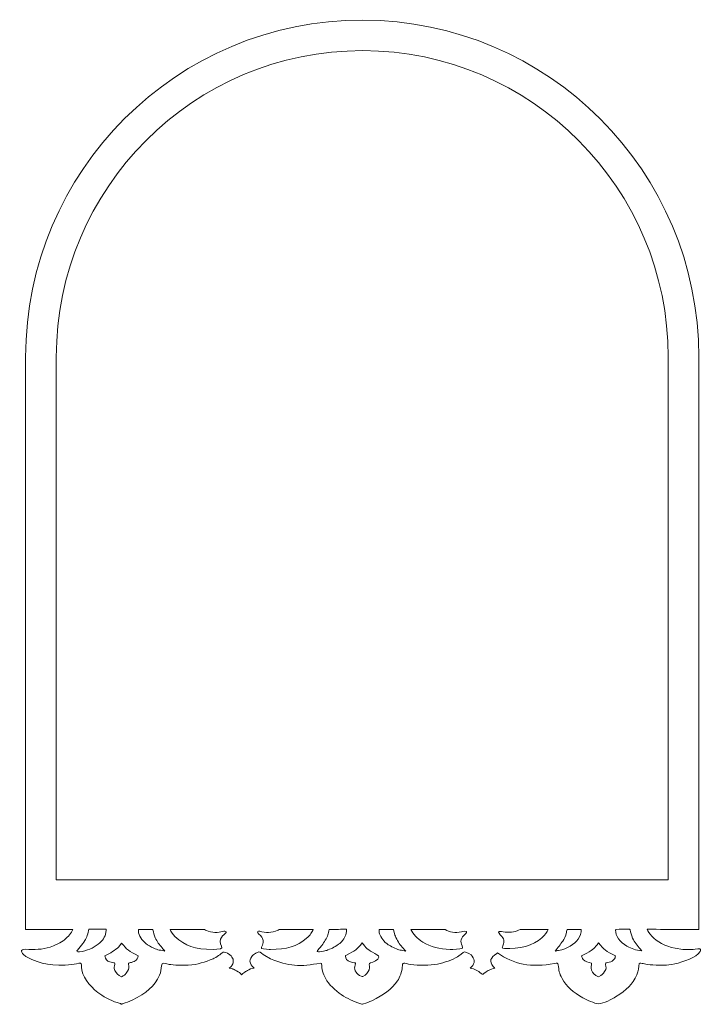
# Model space of a CAD drawing. Header units: centimetres. Extents: x -179 to 199, y -139 to 174.
# Tile 55 of 76: x 8.84 to 16.43, y 104.55 to 115.52. Entities that reach past the tile are written whole.
import ezdxf

# ---------------------------------------------------------------- set-up
doc = ezdxf.new("R2010")
doc.units = ezdxf.units.CM
doc.header["$MEASUREMENT"] = 0
doc.layers.add('Layer 1', color=7, linetype='Continuous')

msp = doc.modelspace()

# ---------------------------------------------------------------- linework, layer by layer
at = {"layer": 'Layer 1', "lineweight": 5}
for points, knots in [([(15.82725, 105.38087), (15.83781, 105.35717), (15.85301, 105.33528), (15.87851, 105.30617), (15.87851, 105.30617), (15.9344, 105.24204), (16.02816, 105.19258), (16.13918, 105.16914), (16.13918, 105.16914), (16.13918, 105.16914), (16.22546, 105.15704), (16.22546, 105.15704), (16.22546, 105.15704), (16.31742, 105.15523), (16.29887, 105.15189), (16.39211, 105.16399), (16.39211, 105.16399), (16.43049, 105.16785), (16.42688, 105.14776), (16.41607, 105.13179), (16.41607, 105.13179), (16.3746, 105.06895), (16.23422, 105.01666), (16.13608, 104.99605), (16.13608, 104.99605), (16.03589, 104.97467), (15.99287, 104.97905), (15.89165, 104.98446), (15.89165, 104.98446), (15.83936, 104.98704), (15.83266, 104.98498), (15.78218, 104.99837), (15.78218, 104.99837), (15.77239, 105.00095), (15.74303, 105.01177), (15.73813, 105.00069), (15.73813, 105.00069), (15.7335, 104.9569), (15.72963, 104.91749), (15.71315, 104.87371), (15.71315, 104.87371), (15.66009, 104.76321), (15.60754, 104.7086), (15.47592, 104.62772), (15.47592, 104.62772), (15.43986, 104.60583), (15.33941, 104.55225), (15.28712, 104.552), (15.28712, 104.552), (15.24359, 104.55148), (15.14417, 104.59759), (15.11249, 104.61639), (15.11249, 104.61639), (15.00353, 104.68053), (14.93064, 104.74312), (14.88067, 104.83146), (14.88067, 104.83146), (14.84513, 104.89405), (14.84461, 104.92239), (14.83611, 104.98601), (14.83611, 104.98601), (14.83328, 105.00687), (14.82606, 105.0061), (14.79644, 105.00043), (14.79644, 105.00043), (14.53681, 104.94969), (14.33745, 104.99193), (14.16024, 105.11789), (14.16024, 105.11789), (14.16024, 105.11789), (14.15096, 105.1117), (14.15096, 105.1117), (14.15096, 105.1117), (14.08168, 105.06431), (14.06313, 105.02696), (14.11336, 104.96772), (14.11336, 104.96772), (14.1319, 104.94557), (14.1386, 104.95252), (14.11748, 104.94608), (14.11748, 104.94608), (14.06803, 104.9314), (14.0433, 104.91517), (14.00878, 104.89019), (14.00878, 104.89019), (13.98972, 104.87654), (13.99797, 104.87474), (13.97736, 104.89019), (13.97736, 104.89019), (13.94181, 104.91646), (13.90833, 104.93758), (13.85553, 104.94917), (13.85553, 104.94917), (13.87716, 104.96772), (13.897, 104.98936), (13.89854, 105.01254), (13.89854, 105.01254), (13.9006, 105.04396), (13.89468, 105.05272), (13.87845, 105.08079), (13.87845, 105.08079), (13.86944, 105.09625), (13.81921, 105.12793), (13.79113, 105.12845), (13.79113, 105.12845), (13.78598, 105.12742), (13.72288, 105.08131), (13.71283, 105.07461), (13.71283, 105.07461), (13.659, 105.0401), (13.56524, 105.00867), (13.49183, 104.99373), (13.49183, 104.99373), (13.40915, 104.97699), (13.28011, 104.97648), (13.19614, 104.98884), (13.19614, 104.98884), (13.11191, 105.00198), (13.10238, 105.02439), (13.09852, 104.95613), (13.09852, 104.95613), (13.09594, 104.91595), (13.07302, 104.84434), (13.04623, 104.80777), (13.04623, 104.80777), (12.97231, 104.70783), (12.89735, 104.65297), (12.75981, 104.58522), (12.75981, 104.58522), (12.72942, 104.57028), (12.70237, 104.56281), (12.66811, 104.55174), (12.66811, 104.55174), (12.64648, 104.54504), (12.65858, 104.54504), (12.63643, 104.55174), (12.63643, 104.55174), (12.54963, 104.57956), (12.48704, 104.60918), (12.42007, 104.65322), (12.42007, 104.65322), (12.35593, 104.69546), (12.27583, 104.77299), (12.2475, 104.8276), (12.2475, 104.8276), (12.21221, 104.89534), (12.20242, 104.92986), (12.20062, 105.00043), (12.20062, 105.00043), (12.20062, 105.00043), (12.18903, 105.00533), (12.18903, 105.00533), (12.18903, 105.00533), (11.96906, 104.95793), (11.82456, 104.97364), (11.63189, 105.05169), (11.63189, 105.05169), (11.63189, 105.05169), (11.56776, 105.08723), (11.56776, 105.08723), (11.56776, 105.08723), (11.5402, 105.10501), (11.5165, 105.13386), (11.50259, 105.12819), (11.50259, 105.12819), (11.44721, 105.10578), (11.47426, 105.12072), (11.43253, 105.08904), (11.43253, 105.08904), (11.41965, 105.07925), (11.39879, 105.03933), (11.40188, 105.02645), (11.40188, 105.02645), (11.41141, 104.98755), (11.41321, 104.98111), (11.45056, 104.94917), (11.45056, 104.94917), (11.45056, 104.94917), (11.40806, 104.93913), (11.40806, 104.93913), (11.40806, 104.93913), (11.35217, 104.90848), (11.34959, 104.9144), (11.30993, 104.87448), (11.30993, 104.87448), (11.29396, 104.89328), (11.28417, 104.90358), (11.253, 104.91981), (11.253, 104.91981), (11.19711, 104.94351), (11.23549, 104.93372), (11.17213, 104.94917), (11.17213, 104.94917), (11.20252, 104.97519), (11.19222, 104.96463), (11.21334, 104.99605), (11.21334, 104.99605), (11.21978, 105.00584), (11.21617, 105.04911), (11.20922, 105.0589), (11.20922, 105.0589), (11.18114, 105.09882), (11.20922, 105.0759), (11.1577, 105.1117), (11.1577, 105.1117), (11.1577, 105.1117), (11.11366, 105.13386), (11.1049, 105.12716), (11.1049, 105.12716), (11.07347, 105.10372), (11.02943, 105.07075), (10.99079, 105.05169), (10.99079, 105.05169), (10.90296, 105.0164), (10.82157, 104.98781), (10.7157, 104.98189), (10.7157, 104.98189), (10.66986, 104.97905), (10.54236, 104.98189), (10.50295, 104.98961), (10.50295, 104.98961), (10.44396, 105.00146), (10.4213, 105.02078), (10.41743, 104.97287), (10.41743, 104.97287), (10.41434, 104.93681), (10.41074, 104.90307), (10.39451, 104.8683), (10.39451, 104.8683), (10.33887, 104.74904), (10.24692, 104.66765), (10.09109, 104.5914), (10.09109, 104.5914), (10.05013, 104.57131), (10.02541, 104.56513), (9.98033, 104.54994), (9.98033, 104.54994), (9.97518, 104.54813), (9.97389, 104.5453), (9.96874, 104.54787), (9.96874, 104.54787), (9.95689, 104.55431), (9.93757, 104.55895), (9.92341, 104.56333), (9.92341, 104.56333), (9.84639, 104.58831), (9.7632, 104.63597), (9.70705, 104.67769), (9.70705, 104.67769), (9.61174, 104.74827), (9.52906, 104.86701), (9.5252, 104.95948), (9.5252, 104.95948), (9.52494, 104.96798), (9.52881, 105.00172), (9.51284, 105.00404), (9.51284, 105.00404), (9.49764, 105.0061), (9.44638, 104.98936), (9.41959, 104.98704), (9.41959, 104.98704), (9.20246, 104.96875), (9.07985, 104.98678), (8.9114, 105.07564), (8.9114, 105.07564), (8.90857, 105.07693), (8.90599, 105.07848), (8.90367, 105.07976), (8.90367, 105.07976), (8.84263, 105.12767), (8.83722, 105.15626), (8.90367, 105.15987), (8.90367, 105.15987), (9.00078, 105.1524), (9.08707, 105.15446), (9.17567, 105.18305), (9.17567, 105.18305), (9.21946, 105.19722), (9.30523, 105.23688), (9.33356, 105.26084), (9.33356, 105.26084), (9.38379, 105.30385), (9.41187, 105.33682), (9.43041, 105.3801), (9.43041, 105.3801), (9.43041, 105.3801), (8.90367, 105.3801), (8.90367, 105.3801), (8.90367, 105.3801), (8.90367, 105.3801), (8.90367, 111.75813), (8.90367, 111.75813), (8.90367, 111.75813), (8.90367, 113.83392), (10.59207, 115.51742), (12.66039, 115.51356), (12.66039, 115.51356), (14.72252, 115.50944), (16.40293, 113.82954), (16.40293, 111.75813), (16.40293, 111.75813), (16.40293, 111.75813), (16.40293, 105.3801), (16.40293, 105.3801), (16.40293, 105.3801), (16.40293, 105.3801), (16.22804, 105.3801), (16.22804, 105.3801), (16.22804, 105.3801), (16.09487, 105.3801), (15.96093, 105.38061), (15.82725, 105.38087)], [0, 0, 0, 0, 0.01265823, 0.01265823, 0.01265823, 0.01265823, 0.02531646, 0.02531646, 0.02531646, 0.02531646, 0.03797468, 0.03797468, 0.03797468, 0.03797468, 0.05063291, 0.05063291, 0.05063291, 0.05063291, 0.06329114, 0.06329114, 0.06329114, 0.06329114, 0.07594937, 0.07594937, 0.07594937, 0.07594937, 0.08860759, 0.08860759, 0.08860759, 0.08860759, 0.10126582, 0.10126582, 0.10126582, 0.10126582, 0.11392405, 0.11392405, 0.11392405, 0.11392405, 0.12658228, 0.12658228, 0.12658228, 0.12658228, 0.13924051, 0.13924051, 0.13924051, 0.13924051, 0.15189873, 0.15189873, 0.15189873, 0.15189873, 0.16455696, 0.16455696, 0.16455696, 0.16455696, 0.17721519, 0.17721519, 0.17721519, 0.17721519, 0.18987342, 0.18987342, 0.18987342, 0.18987342, 0.20253165, 0.20253165, 0.20253165, 0.20253165, 0.21518987, 0.21518987, 0.21518987, 0.21518987, 0.2278481, 0.2278481, 0.2278481, 0.2278481, 0.24050633, 0.24050633, 0.24050633, 0.24050633, 0.25316456, 0.25316456, 0.25316456, 0.25316456, 0.26582278, 0.26582278, 0.26582278, 0.26582278, 0.27848101, 0.27848101, 0.27848101, 0.27848101, 0.29113924, 0.29113924, 0.29113924, 0.29113924, 0.30379747, 0.30379747, 0.30379747, 0.30379747, 0.3164557, 0.3164557, 0.3164557, 0.3164557, 0.32911392, 0.32911392, 0.32911392, 0.32911392, 0.34177215, 0.34177215, 0.34177215, 0.34177215, 0.35443038, 0.35443038, 0.35443038, 0.35443038, 0.36708861, 0.36708861, 0.36708861, 0.36708861, 0.37974684, 0.37974684, 0.37974684, 0.37974684, 0.39240506, 0.39240506, 0.39240506, 0.39240506, 0.40506329, 0.40506329, 0.40506329, 0.40506329, 0.41772152, 0.41772152, 0.41772152, 0.41772152, 0.43037975, 0.43037975, 0.43037975, 0.43037975, 0.44303797, 0.44303797, 0.44303797, 0.44303797, 0.4556962, 0.4556962, 0.4556962, 0.4556962, 0.46835443, 0.46835443, 0.46835443, 0.46835443, 0.48101266, 0.48101266, 0.48101266, 0.48101266, 0.49367089, 0.49367089, 0.49367089, 0.49367089, 0.50632911, 0.50632911, 0.50632911, 0.50632911, 0.51898734, 0.51898734, 0.51898734, 0.51898734, 0.53164557, 0.53164557, 0.53164557, 0.53164557, 0.5443038, 0.5443038, 0.5443038, 0.5443038, 0.55696203, 0.55696203, 0.55696203, 0.55696203, 0.56962025, 0.56962025, 0.56962025, 0.56962025, 0.58227848, 0.58227848, 0.58227848, 0.58227848, 0.59493671, 0.59493671, 0.59493671, 0.59493671, 0.60759494, 0.60759494, 0.60759494, 0.60759494, 0.62025316, 0.62025316, 0.62025316, 0.62025316, 0.63291139, 0.63291139, 0.63291139, 0.63291139, 0.64556962, 0.64556962, 0.64556962, 0.64556962, 0.65822785, 0.65822785, 0.65822785, 0.65822785, 0.67088608, 0.67088608, 0.67088608, 0.67088608, 0.6835443, 0.6835443, 0.6835443, 0.6835443, 0.69620253, 0.69620253, 0.69620253, 0.69620253, 0.70886076, 0.70886076, 0.70886076, 0.70886076, 0.72151899, 0.72151899, 0.72151899, 0.72151899, 0.73417722, 0.73417722, 0.73417722, 0.73417722, 0.74683544, 0.74683544, 0.74683544, 0.74683544, 0.75949367, 0.75949367, 0.75949367, 0.75949367, 0.7721519, 0.7721519, 0.7721519, 0.7721519, 0.78481013, 0.78481013, 0.78481013, 0.78481013, 0.79746835, 0.79746835, 0.79746835, 0.79746835, 0.81012658, 0.81012658, 0.81012658, 0.81012658, 0.82278481, 0.82278481, 0.82278481, 0.82278481, 0.83544304, 0.83544304, 0.83544304, 0.83544304, 0.84810127, 0.84810127, 0.84810127, 0.84810127, 0.86075949, 0.86075949, 0.86075949, 0.86075949, 0.87341772, 0.87341772, 0.87341772, 0.87341772, 0.88607595, 0.88607595, 0.88607595, 0.88607595, 0.89873418, 0.89873418, 0.89873418, 0.89873418, 0.91139241, 0.91139241, 0.91139241, 0.91139241, 0.92405063, 0.92405063, 0.92405063, 0.92405063, 0.93670886, 0.93670886, 0.93670886, 0.93670886, 0.94936709, 0.94936709, 0.94936709, 0.94936709, 0.96202532, 0.96202532, 0.96202532, 0.96202532, 0.97468354, 0.97468354, 0.97468354, 0.97468354, 1, 1, 1, 1]), ([(9.2447, 105.9313), (9.2447, 105.9313), (16.06216, 105.9313), (16.06216, 105.9313), (16.06216, 105.9313), (16.06216, 105.9313), (16.06216, 111.75813), (16.06216, 111.75813), (16.06216, 111.75813), (16.06216, 113.63636), (14.53887, 115.16867), (12.65961, 115.17253), (12.65961, 115.17253), (10.77546, 115.17614), (9.2447, 113.641), (9.2447, 111.75813), (9.2447, 111.75813), (9.2447, 111.75813), (9.2447, 105.9313), (9.2447, 105.9313)], [0, 0, 0, 0, 0.16666667, 0.16666667, 0.16666667, 0.16666667, 0.33333333, 0.33333333, 0.33333333, 0.33333333, 0.5, 0.5, 0.5, 0.5, 0.66666667, 0.66666667, 0.66666667, 0.66666667, 1, 1, 1, 1]), ([(9.799, 105.38138), (9.8008, 105.36979), (9.799, 105.35743), (9.79668, 105.34352), (9.79668, 105.34352), (9.79024, 105.29819), (9.76036, 105.24925), (9.71246, 105.21525), (9.71246, 105.21525), (9.65193, 105.17198), (9.59294, 105.14184), (9.50176, 105.12948), (9.50176, 105.12948), (9.476, 105.12587), (9.46879, 105.13566), (9.47987, 105.14957), (9.47987, 105.14957), (9.50124, 105.17584), (9.52185, 105.19438), (9.54117, 105.22298), (9.54117, 105.22298), (9.5713, 105.26754), (9.58908, 105.2987), (9.59912, 105.34713), (9.59912, 105.34713), (9.60144, 105.35872), (9.6035, 105.37005), (9.60685, 105.38061), (9.60685, 105.38061), (9.66815, 105.38087), (9.7292, 105.38113), (9.79076, 105.38164), (9.79076, 105.38164), (9.79359, 105.38164), (9.79617, 105.38138), (9.799, 105.38138)], [0, 0, 0, 0, 0.1, 0.1, 0.1, 0.1, 0.2, 0.2, 0.2, 0.2, 0.3, 0.3, 0.3, 0.3, 0.4, 0.4, 0.4, 0.4, 0.5, 0.5, 0.5, 0.5, 0.6, 0.6, 0.6, 0.6, 0.7, 0.7, 0.7, 0.7, 0.8, 0.8, 0.8, 0.8, 1, 1, 1, 1]), ([(10.32084, 105.37623), (10.33218, 105.34352), (10.33115, 105.32008), (10.34789, 105.28582), (10.34789, 105.28582), (10.36798, 105.24435), (10.38962, 105.21113), (10.42362, 105.17352), (10.42362, 105.17352), (10.43418, 105.16167), (10.44448, 105.14982), (10.45504, 105.13823), (10.45504, 105.13823), (10.37622, 105.15292), (10.37468, 105.15008), (10.30719, 105.18331), (10.30719, 105.18331), (10.23791, 105.21731), (10.20391, 105.25182), (10.17583, 105.30385), (10.17583, 105.30385), (10.1645, 105.32497), (10.15471, 105.35511), (10.16166, 105.3801), (10.16166, 105.3801), (10.16166, 105.3801), (10.31904, 105.3801), (10.31904, 105.3801), (10.31904, 105.3801), (10.31981, 105.37881), (10.32033, 105.37752), (10.32084, 105.37623)], [0, 0, 0, 0, 0.11111111, 0.11111111, 0.11111111, 0.11111111, 0.22222222, 0.22222222, 0.22222222, 0.22222222, 0.33333333, 0.33333333, 0.33333333, 0.33333333, 0.44444444, 0.44444444, 0.44444444, 0.44444444, 0.55555556, 0.55555556, 0.55555556, 0.55555556, 0.66666667, 0.66666667, 0.66666667, 0.66666667, 0.77777778, 0.77777778, 0.77777778, 0.77777778, 1, 1, 1, 1]), ([(10.51171, 105.3801), (10.52459, 105.35254), (10.5439, 105.326), (10.56657, 105.30128), (10.56657, 105.30128), (10.68531, 105.19335), (10.78267, 105.16039), (10.99182, 105.15472), (10.99182, 105.15472), (10.99182, 105.15472), (11.07605, 105.16399), (11.07605, 105.16399), (11.07605, 105.16399), (11.10979, 105.16837), (11.06755, 105.21293), (11.0691, 105.24667), (11.0691, 105.24667), (11.08146, 105.31725), (11.14405, 105.33708), (11.13658, 105.35176), (11.13658, 105.35176), (11.1255, 105.37263), (11.08197, 105.34352), (11.01191, 105.3461), (11.01191, 105.3461), (10.98564, 105.34738), (10.93902, 105.35691), (10.91738, 105.36644), (10.91738, 105.36644), (10.90992, 105.36979), (10.90193, 105.37469), (10.8942, 105.3801), (10.8942, 105.3801), (10.8942, 105.3801), (10.51171, 105.3801), (10.51171, 105.3801)], [0, 0, 0, 0, 0.1, 0.1, 0.1, 0.1, 0.2, 0.2, 0.2, 0.2, 0.3, 0.3, 0.3, 0.3, 0.4, 0.4, 0.4, 0.4, 0.5, 0.5, 0.5, 0.5, 0.6, 0.6, 0.6, 0.6, 0.7, 0.7, 0.7, 0.7, 0.8, 0.8, 0.8, 0.8, 1, 1, 1, 1]), ([(11.72848, 105.3801), (11.72076, 105.37443), (11.71303, 105.36979), (11.70556, 105.36644), (11.70556, 105.36644), (11.68392, 105.35691), (11.6373, 105.34738), (11.61077, 105.3461), (11.61077, 105.3461), (11.576, 105.34481), (11.54277, 105.35176), (11.51058, 105.35897), (11.51058, 105.35897), (11.49306, 105.36284), (11.4789, 105.35073), (11.48843, 105.34172), (11.48843, 105.34172), (11.50285, 105.32755), (11.53659, 105.2951), (11.54355, 105.2799), (11.54355, 105.2799), (11.56621, 105.21113), (11.51779, 105.18099), (11.53247, 105.16837), (11.53247, 105.16837), (11.54097, 105.1609), (11.63164, 105.15498), (11.63164, 105.15498), (11.63164, 105.15498), (11.8091, 105.16013), (11.92965, 105.18588), (12.03165, 105.28041), (12.03165, 105.28041), (12.07621, 105.32163), (12.09424, 105.34429), (12.10815, 105.3801), (12.10815, 105.3801), (12.10815, 105.3801), (11.72848, 105.3801), (11.72848, 105.3801)], [0, 0, 0, 0, 0.09090909, 0.09090909, 0.09090909, 0.09090909, 0.18181818, 0.18181818, 0.18181818, 0.18181818, 0.27272727, 0.27272727, 0.27272727, 0.27272727, 0.36363636, 0.36363636, 0.36363636, 0.36363636, 0.45454545, 0.45454545, 0.45454545, 0.45454545, 0.54545455, 0.54545455, 0.54545455, 0.54545455, 0.63636364, 0.63636364, 0.63636364, 0.63636364, 0.72727273, 0.72727273, 0.72727273, 0.72727273, 0.81818182, 0.81818182, 0.81818182, 0.81818182, 1, 1, 1, 1]), ([(12.20397, 105.20082), (12.23024, 105.23946), (12.25625, 105.27707), (12.27093, 105.31905), (12.27093, 105.31905), (12.27428, 105.33116), (12.27866, 105.35897), (12.28484, 105.3801), (12.28484, 105.3801), (12.28484, 105.3801), (12.37371, 105.3801), (12.37371, 105.3801), (12.37371, 105.3801), (12.37371, 105.3801), (12.38865, 105.38035), (12.38865, 105.38035), (12.38865, 105.38035), (12.41878, 105.38035), (12.44763, 105.38293), (12.47699, 105.38138), (12.47699, 105.38138), (12.47699, 105.3801), (12.47699, 105.37855), (12.47699, 105.37675), (12.47699, 105.37675), (12.47596, 105.31467), (12.4636, 105.29458), (12.4211, 105.23998), (12.4211, 105.23998), (12.41131, 105.22735), (12.33301, 105.17532), (12.31318, 105.1676), (12.31318, 105.1676), (12.2323, 105.13669), (12.26475, 105.14596), (12.17563, 105.12845), (12.17563, 105.12845), (12.1594, 105.1251), (12.1455, 105.13617), (12.154, 105.14519), (12.154, 105.14519), (12.154, 105.14519), (12.20397, 105.20082), (12.20397, 105.20082)], [0, 0, 0, 0, 0.08333333, 0.08333333, 0.08333333, 0.08333333, 0.16666667, 0.16666667, 0.16666667, 0.16666667, 0.25, 0.25, 0.25, 0.25, 0.33333333, 0.33333333, 0.33333333, 0.33333333, 0.41666667, 0.41666667, 0.41666667, 0.41666667, 0.5, 0.5, 0.5, 0.5, 0.58333333, 0.58333333, 0.58333333, 0.58333333, 0.66666667, 0.66666667, 0.66666667, 0.66666667, 0.75, 0.75, 0.75, 0.75, 0.83333333, 0.83333333, 0.83333333, 0.83333333, 1, 1, 1, 1]), ([(13.01713, 105.31699), (13.02743, 105.28402), (13.06143, 105.22607), (13.08538, 105.19567), (13.08538, 105.19567), (13.1029, 105.17661), (13.1199, 105.15729), (13.13715, 105.13823), (13.13715, 105.13823), (13.11706, 105.14184), (13.09697, 105.1457), (13.07714, 105.14931), (13.07714, 105.14931), (13.07714, 105.14931), (13.0622, 105.15214), (13.0622, 105.15214), (13.0622, 105.15214), (13.03541, 105.15987), (12.96329, 105.1949), (12.94294, 105.20829), (12.94294, 105.20829), (12.89478, 105.24075), (12.86155, 105.28969), (12.84532, 105.33219), (12.84532, 105.33219), (12.84275, 105.34197), (12.84069, 105.36387), (12.84352, 105.3801), (12.84352, 105.3801), (12.84352, 105.3801), (13.00244, 105.3801), (13.00244, 105.3801), (13.00244, 105.3801), (13.00244, 105.3801), (13.0027, 105.37958), (13.0027, 105.37958), (13.0027, 105.37958), (13.0027, 105.37958), (13.01713, 105.31699), (13.01713, 105.31699)], [0, 0, 0, 0, 0.09090909, 0.09090909, 0.09090909, 0.09090909, 0.18181818, 0.18181818, 0.18181818, 0.18181818, 0.27272727, 0.27272727, 0.27272727, 0.27272727, 0.36363636, 0.36363636, 0.36363636, 0.36363636, 0.45454545, 0.45454545, 0.45454545, 0.45454545, 0.54545455, 0.54545455, 0.54545455, 0.54545455, 0.63636364, 0.63636364, 0.63636364, 0.63636364, 0.72727273, 0.72727273, 0.72727273, 0.72727273, 0.81818182, 0.81818182, 0.81818182, 0.81818182, 1, 1, 1, 1]), ([(13.19408, 105.3801), (13.21855, 105.32626), (13.26517, 105.27964), (13.32982, 105.2374), (13.32982, 105.2374), (13.41121, 105.18408), (13.51605, 105.15961), (13.63298, 105.15601), (13.63298, 105.15601), (13.65565, 105.15523), (13.75147, 105.15858), (13.76538, 105.16682), (13.76538, 105.16682), (13.78083, 105.17584), (13.75739, 105.21705), (13.75379, 105.23096), (13.75379, 105.23096), (13.74915, 105.2544), (13.7561, 105.27501), (13.77156, 105.29613), (13.77156, 105.29613), (13.7816, 105.31004), (13.81251, 105.33605), (13.81612, 105.34532), (13.81612, 105.34532), (13.82539, 105.36928), (13.7731, 105.3546), (13.75739, 105.35176), (13.75739, 105.35176), (13.68991, 105.33966), (13.62474, 105.34841), (13.57709, 105.3801), (13.57709, 105.3801), (13.57709, 105.3801), (13.19408, 105.3801), (13.19408, 105.3801)], [0, 0, 0, 0, 0.1, 0.1, 0.1, 0.1, 0.2, 0.2, 0.2, 0.2, 0.3, 0.3, 0.3, 0.3, 0.4, 0.4, 0.4, 0.4, 0.5, 0.5, 0.5, 0.5, 0.6, 0.6, 0.6, 0.6, 0.7, 0.7, 0.7, 0.7, 0.8, 0.8, 0.8, 0.8, 1, 1, 1, 1]), ([(14.41189, 105.3801), (14.37093, 105.35408), (14.31066, 105.34172), (14.24498, 105.34996), (14.24498, 105.34996), (14.18754, 105.35769), (14.14324, 105.37134), (14.19063, 105.3206), (14.19063, 105.3206), (14.24137, 105.26573), (14.23622, 105.25904), (14.22102, 105.19825), (14.22102, 105.19825), (14.21355, 105.16889), (14.20351, 105.1712), (14.23622, 105.16837), (14.23622, 105.16837), (14.4003, 105.15395), (14.55973, 105.20263), (14.65349, 105.28634), (14.65349, 105.28634), (14.69367, 105.32266), (14.7117, 105.34944), (14.72355, 105.3801), (14.72355, 105.3801), (14.72355, 105.3801), (14.41189, 105.3801), (14.41189, 105.3801)], [0, 0, 0, 0, 0.125, 0.125, 0.125, 0.125, 0.25, 0.25, 0.25, 0.25, 0.375, 0.375, 0.375, 0.375, 0.5, 0.5, 0.5, 0.5, 0.625, 0.625, 0.625, 0.625, 0.75, 0.75, 0.75, 0.75, 1, 1, 1, 1]), ([(15.09085, 105.3801), (15.09729, 105.34507), (15.08106, 105.30179), (15.05917, 105.27114), (15.05917, 105.27114), (15.0159, 105.21293), (14.93837, 105.16451), (14.83869, 105.14519), (14.83869, 105.14519), (14.82632, 105.14287), (14.8137, 105.14055), (14.80108, 105.13823), (14.80108, 105.13823), (14.83019, 105.17558), (14.86084, 105.21241), (14.88866, 105.25002), (14.88866, 105.25002), (14.9005, 105.26573), (14.92188, 105.31622), (14.92523, 105.33373), (14.92523, 105.33373), (14.92781, 105.34816), (14.92987, 105.3649), (14.93528, 105.3801), (14.93528, 105.3801), (14.93528, 105.3801), (15.09085, 105.3801), (15.09085, 105.3801)], [0, 0, 0, 0, 0.125, 0.125, 0.125, 0.125, 0.25, 0.25, 0.25, 0.25, 0.375, 0.375, 0.375, 0.375, 0.5, 0.5, 0.5, 0.5, 0.625, 0.625, 0.625, 0.625, 0.75, 0.75, 0.75, 0.75, 1, 1, 1, 1]), ([(15.63691, 105.37597), (15.64772, 105.34172), (15.64824, 105.31673), (15.66498, 105.28144), (15.66498, 105.28144), (15.68816, 105.23199), (15.71521, 105.20366), (15.75256, 105.15935), (15.75256, 105.15935), (15.75822, 105.15292), (15.76286, 105.14648), (15.7675, 105.13978), (15.7675, 105.13978), (15.69151, 105.14879), (15.66112, 105.16296), (15.60239, 105.19387), (15.60239, 105.19387), (15.52847, 105.23276), (15.46974, 105.31158), (15.47618, 105.37211), (15.47618, 105.37211), (15.47644, 105.37494), (15.47695, 105.37778), (15.47773, 105.38035), (15.47773, 105.38035), (15.53001, 105.38087), (15.5823, 105.38087), (15.63459, 105.38113), (15.63459, 105.38113), (15.63536, 105.37932), (15.63639, 105.37752), (15.63691, 105.37597)], [0, 0, 0, 0, 0.11111111, 0.11111111, 0.11111111, 0.11111111, 0.22222222, 0.22222222, 0.22222222, 0.22222222, 0.33333333, 0.33333333, 0.33333333, 0.33333333, 0.44444444, 0.44444444, 0.44444444, 0.44444444, 0.55555556, 0.55555556, 0.55555556, 0.55555556, 0.66666667, 0.66666667, 0.66666667, 0.66666667, 0.77777778, 0.77777778, 0.77777778, 0.77777778, 1, 1, 1, 1]), ([(9.97235, 105.22787), (10.03004, 105.15266), (10.05297, 105.13643), (10.15857, 105.08595), (10.15857, 105.08595), (10.15471, 105.06045), (10.14672, 105.04036), (10.11221, 105.02336), (10.11221, 105.02336), (10.06688, 105.00069), (10.04086, 105.02078), (10.05168, 104.97364), (10.05168, 104.97364), (10.05992, 104.93733), (10.04576, 104.92548), (10.02335, 104.89277), (10.02335, 104.89277), (10.00635, 104.8683), (10.00377, 104.86907), (9.97235, 104.8513), (9.97235, 104.8513), (9.93062, 104.87474), (9.91414, 104.8871), (9.89714, 104.92213), (9.89714, 104.92213), (9.88168, 104.95433), (9.89456, 104.9636), (9.89688, 104.9927), (9.89688, 104.9927), (9.89791, 105.00636), (9.89327, 105.00687), (9.87215, 105.01099), (9.87215, 105.01099), (9.82836, 105.01949), (9.80467, 105.0298), (9.79256, 105.05916), (9.79256, 105.05916), (9.78921, 105.06792), (9.78767, 105.07693), (9.78612, 105.08595), (9.78612, 105.08595), (9.84511, 105.11557), (9.90254, 105.1457), (9.94118, 105.18692), (9.94118, 105.18692), (9.94118, 105.18692), (9.97235, 105.22787), (9.97235, 105.22787)], [0, 0, 0, 0, 0.07692308, 0.07692308, 0.07692308, 0.07692308, 0.15384615, 0.15384615, 0.15384615, 0.15384615, 0.23076923, 0.23076923, 0.23076923, 0.23076923, 0.30769231, 0.30769231, 0.30769231, 0.30769231, 0.38461538, 0.38461538, 0.38461538, 0.38461538, 0.46153846, 0.46153846, 0.46153846, 0.46153846, 0.53846154, 0.53846154, 0.53846154, 0.53846154, 0.61538462, 0.61538462, 0.61538462, 0.61538462, 0.69230769, 0.69230769, 0.69230769, 0.69230769, 0.76923077, 0.76923077, 0.76923077, 0.76923077, 0.84615385, 0.84615385, 0.84615385, 0.84615385, 1, 1, 1, 1]), ([(12.79278, 105.11042), (12.82884, 105.09264), (12.85279, 105.07951), (12.82729, 105.04937), (12.82729, 105.04937), (12.79638, 105.01228), (12.73946, 105.0146), (12.73328, 104.9994), (12.73328, 104.9994), (12.7271, 104.98369), (12.73895, 104.95793), (12.72864, 104.93037), (12.72864, 104.93037), (12.71885, 104.90384), (12.69696, 104.86933), (12.65807, 104.85516), (12.65807, 104.85516), (12.64931, 104.85181), (12.65317, 104.85233), (12.64081, 104.85722), (12.64081, 104.85722), (12.59058, 104.87783), (12.56405, 104.92805), (12.56895, 104.96411), (12.56895, 104.96411), (12.57977, 105.0316), (12.59754, 104.99322), (12.52078, 105.01743), (12.52078, 105.01743), (12.4806, 105.03005), (12.46875, 105.05555), (12.46514, 105.08157), (12.46514, 105.08157), (12.46411, 105.08929), (12.4636, 105.08517), (12.47648, 105.09187), (12.47648, 105.09187), (12.57281, 105.14287), (12.5978, 105.15781), (12.6524, 105.22993), (12.6524, 105.22993), (12.69361, 105.17661), (12.71757, 105.14854), (12.79278, 105.11042)], [0, 0, 0, 0, 0.08333333, 0.08333333, 0.08333333, 0.08333333, 0.16666667, 0.16666667, 0.16666667, 0.16666667, 0.25, 0.25, 0.25, 0.25, 0.33333333, 0.33333333, 0.33333333, 0.33333333, 0.41666667, 0.41666667, 0.41666667, 0.41666667, 0.5, 0.5, 0.5, 0.5, 0.58333333, 0.58333333, 0.58333333, 0.58333333, 0.66666667, 0.66666667, 0.66666667, 0.66666667, 0.75, 0.75, 0.75, 0.75, 0.83333333, 0.83333333, 0.83333333, 0.83333333, 1, 1, 1, 1]), ([(15.15576, 105.11531), (15.23355, 105.16373), (15.23715, 105.16657), (15.28609, 105.23096), (15.28609, 105.23096), (15.34533, 105.15266), (15.36774, 105.13669), (15.47438, 105.08595), (15.47438, 105.08595), (15.4718, 105.06895), (15.4718, 105.05813), (15.45274, 105.04036), (15.45274, 105.04036), (15.42673, 105.0182), (15.42054, 105.0182), (15.38242, 105.00945), (15.38242, 105.00945), (15.36285, 105.00481), (15.36336, 105.00172), (15.36439, 104.98833), (15.36439, 104.98833), (15.36723, 104.95149), (15.37727, 104.94917), (15.3528, 104.91105), (15.3528, 104.91105), (15.33323, 104.88118), (15.32756, 104.87113), (15.28609, 104.85104), (15.28609, 104.85104), (15.2423, 104.87216), (15.22015, 104.89225), (15.20676, 104.92625), (15.20676, 104.92625), (15.1944, 104.95664), (15.20959, 104.97545), (15.20753, 105.00507), (15.20753, 105.00507), (15.16941, 105.01692), (15.13593, 105.01511), (15.11326, 105.04473), (15.11326, 105.04473), (15.10321, 105.05761), (15.10012, 105.07178), (15.09755, 105.08595), (15.09755, 105.08595), (15.09755, 105.08595), (15.15576, 105.11531), (15.15576, 105.11531)], [0, 0, 0, 0, 0.07692308, 0.07692308, 0.07692308, 0.07692308, 0.15384615, 0.15384615, 0.15384615, 0.15384615, 0.23076923, 0.23076923, 0.23076923, 0.23076923, 0.30769231, 0.30769231, 0.30769231, 0.30769231, 0.38461538, 0.38461538, 0.38461538, 0.38461538, 0.46153846, 0.46153846, 0.46153846, 0.46153846, 0.53846154, 0.53846154, 0.53846154, 0.53846154, 0.61538462, 0.61538462, 0.61538462, 0.61538462, 0.69230769, 0.69230769, 0.69230769, 0.69230769, 0.76923077, 0.76923077, 0.76923077, 0.76923077, 0.84615385, 0.84615385, 0.84615385, 0.84615385, 1, 1, 1, 1])]:
    msp.add_open_spline(points, degree=3, knots=knots, dxfattribs=at)

doc.saveas('drawing.dxf')
